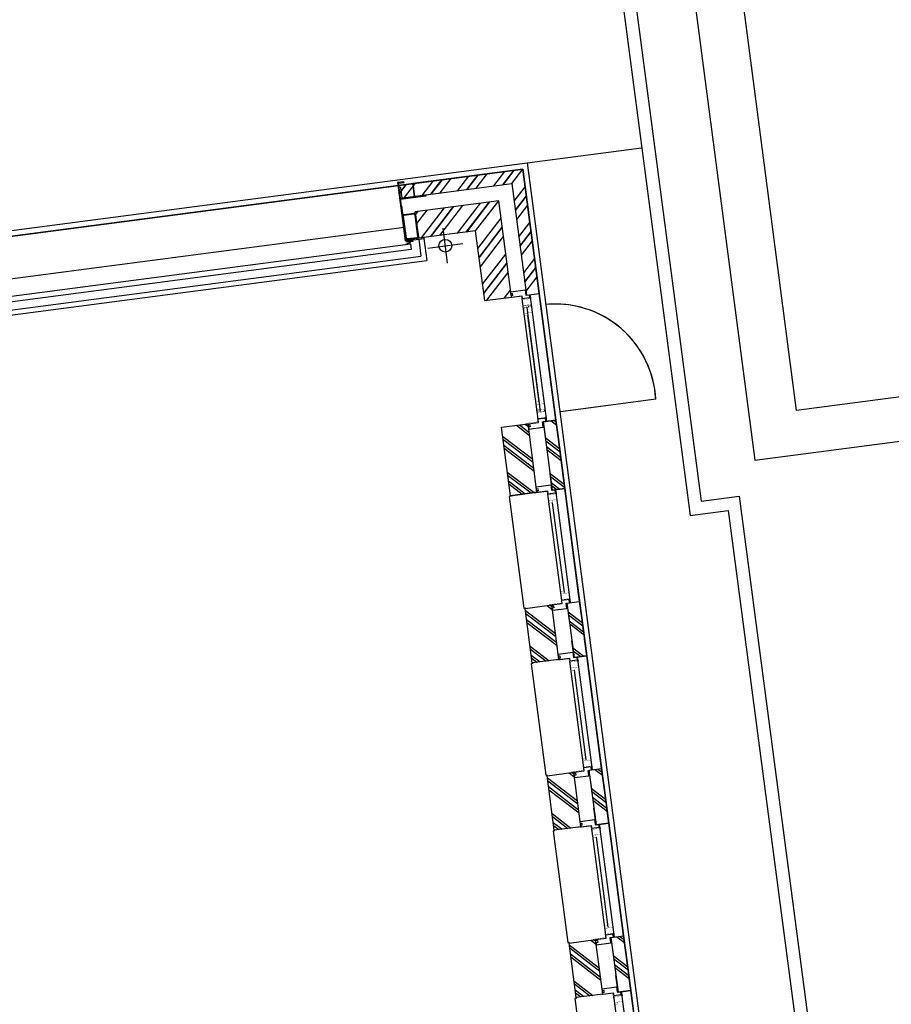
# Model space of a CAD drawing. Header units: metres. Extents: x 118125 to 118320, y 454784 to 455719.
# Tile 22 of 30: x 118279 to 118286, y 455193 to 455201. Entities that reach past the tile are written whole.
import ezdxf

# ---------------------------------------------------------------- set-up
doc = ezdxf.new("R2010")
doc.units = ezdxf.units.M
doc.header["$LTSCALE"] = 0.5
for name, color, linetype in [('_gebouwen', 7, 'Continuous'), ('_ob10', 7, 'Continuous'), ('_verharding', 7, 'Continuous'), ('ZU_N_D_EB00--F-METSELWERK~-_-----', 7, 'Continuous')]:
    doc.layers.add(name, color=color, linetype=linetype)
doc.layers.add('_hekwerk', color=7, linetype='Continuous', lineweight=50)

# ---------------------------------------------------------------- blocks, each defined once
blk = doc.blocks.new('A$C06DD79C7')
at = {"layer": 'ZU_N_D_EB00--F-METSELWERK~-_-----'}
h = blk.add_hatch(dxfattribs=at)
h.set_pattern_fill('10300013,O', color=256, scale=100000, angle=180)
h.set_pattern_definition([(315, (17649.99999999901, -26379.99999999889), (141.4213562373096, 141.4213562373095), []), (315, (17720.70999999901, -26379.99999999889), (141.4213562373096, 141.4213562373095), [])])
h.paths.add_polyline_path([(17159.999999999, -26769.99999999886), (17159.99999999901, -26869.99999999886), (18139.99999999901, -26869.99999999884), (18139.99999999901, -25889.9999999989), (18039.99999999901, -25889.9999999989), (18039.99999999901, -26649.99999999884), (18039.99999999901, -26769.99999999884)])
h = blk.add_hatch(dxfattribs=at)
h.set_pattern_fill('10300013,O', color=256, scale=100000, angle=180)
h.set_pattern_definition([(315, (17539.99999999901, -26269.99999999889), (141.4213562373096, 141.4213562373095), []), (315, (17610.70999999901, -26269.99999999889), (141.4213562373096, 141.4213562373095), [])])
h.paths.add_polyline_path([(17159.99999999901, -26649.99999999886), (17919.99999999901, -26649.99999999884), (17919.99999999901, -25989.9999999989), (17709.99999999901, -25989.9999999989), (17709.99999999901, -26439.99999999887), (17159.99999999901, -26439.99999999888)])
h = blk.add_hatch(dxfattribs=at)
h.set_pattern_fill('10300013,O', color=256, scale=100000, angle=89.99999999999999)
h.set_pattern_definition([(225, (11874.999999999, -26544.9999999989), (141.4213562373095, -141.4213562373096), []), (225, (11874.999999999, -26615.7099999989), (141.4213562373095, -141.4213562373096), [])])
h.paths.add_polyline_path([(11659.999999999, -26439.9999999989), (11659.999999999, -26649.9999999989), (12089.999999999, -26649.9999999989), (12089.999999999, -26439.9999999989)])
h = blk.add_hatch(dxfattribs=at)
h.set_pattern_fill('10300013,O', color=256, scale=100000, angle=89.99999999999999)
h.set_pattern_definition([(225, (13194.999999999, -26544.9999999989), (141.4213562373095, -141.4213562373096), []), (225, (13194.999999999, -26615.7099999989), (141.4213562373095, -141.4213562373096), [])])
h.paths.add_polyline_path([(12979.999999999, -26439.9999999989), (12979.999999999, -26649.9999999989), (13409.99999999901, -26649.9999999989), (13409.99999999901, -26439.9999999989)])
h = blk.add_hatch(dxfattribs=at)
h.set_pattern_fill('10300013,O', color=256, scale=100000, angle=89.99999999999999)
h.set_pattern_definition([(225, (14514.99999999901, -26544.9999999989), (141.4213562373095, -141.4213562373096), []), (225, (14514.99999999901, -26615.7099999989), (141.4213562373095, -141.4213562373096), [])])
h.paths.add_polyline_path([(14299.99999999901, -26439.9999999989), (14299.99999999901, -26649.9999999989), (14729.99999999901, -26649.9999999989), (14729.99999999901, -26439.9999999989)])
h = blk.add_hatch(dxfattribs=at)
h.set_pattern_fill('10300013,O', color=256, scale=100000, angle=90.00000000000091)
h.set_pattern_definition([(225.0000000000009, (15889.99999999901, -26544.9999999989), (141.4213562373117, -141.4213562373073), []), (225.0000000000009, (15889.99999999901, -26615.7099999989), (141.4213562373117, -141.4213562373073), [])])
h.paths.add_polyline_path([(15619.99999999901, -26439.9999999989), (15619.99999999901, -26649.9999999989), (16159.99999999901, -26649.99999999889), (16159.99999999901, -26439.99999999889)])
h = blk.add_hatch(dxfattribs=at)
h.set_pattern_fill('10300013,O', color=256, scale=100000, angle=270)
h.set_pattern_definition([(44.9999999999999, (11874.999999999, -26819.9999999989), (-141.4213562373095, 141.4213562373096), []), (44.9999999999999, (11874.999999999, -26749.2899999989), (-141.4213562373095, 141.4213562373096), [])])
h.paths.add_polyline_path([(11659.999999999, -26769.9999999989), (11659.999999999, -26869.9999999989), (12089.999999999, -26869.9999999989), (12089.999999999, -26769.9999999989)])
h = blk.add_hatch(dxfattribs=at)
h.set_pattern_fill('10300013,O', color=256, scale=100000, angle=270)
h.set_pattern_definition([(44.9999999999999, (13194.999999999, -26819.9999999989), (-141.4213562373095, 141.4213562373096), []), (44.9999999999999, (13194.999999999, -26749.2899999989), (-141.4213562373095, 141.4213562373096), [])])
h.paths.add_polyline_path([(12979.999999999, -26769.9999999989), (12979.999999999, -26869.9999999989), (13409.99999999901, -26869.9999999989), (13409.99999999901, -26769.9999999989)])
h = blk.add_hatch(dxfattribs=at)
h.set_pattern_fill('10300013,O', color=256, scale=100000, angle=89.99999999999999)
h.set_pattern_definition([(225, (14514.99999999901, -26819.9999999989), (141.4213562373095, -141.4213562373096), []), (225, (14514.99999999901, -26890.7099999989), (141.4213562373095, -141.4213562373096), [])])
h.paths.add_polyline_path([(14299.99999999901, -26769.9999999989), (14299.99999999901, -26869.9999999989), (14729.99999999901, -26869.9999999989), (14729.99999999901, -26769.9999999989)])
h = blk.add_hatch(dxfattribs=at)
h.set_pattern_fill('10300013,O', color=256, scale=100000, angle=90.00000000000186)
h.set_pattern_definition([(225.0000000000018, (15889.99999999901, -26819.99999999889), (141.4213562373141, -141.4213562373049), []), (225.0000000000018, (15889.99999999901, -26890.70999999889), (141.4213562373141, -141.4213562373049), [])])
h.paths.add_polyline_path([(15619.99999999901, -26769.9999999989), (15619.99999999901, -26869.9999999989), (16159.99999999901, -26869.99999999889), (16159.999999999, -26769.99999999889)])
for p, q in [((17528.99992117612, -21669.99999999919), (17528.99992117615, -26029.9999999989)), ((17568.99992117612, -21709.99999999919), (17568.99992117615, -25989.9999999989)), ((17809.99992014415, -21800.00000111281), (17809.99992014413, -25889.9999999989)), ((18139.99999999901, -21809.99999999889), (18139.99999999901, -25889.9999999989)), ((17979.99999999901, -25889.9999999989), (17709.99999999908, -25889.9999999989)), ((18039.99999999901, -25889.9999999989), (18139.99999999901, -25889.9999999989)), ((18139.99999999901, -25889.9999999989), (18139.99999999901, -26869.99999999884)), ((17703.99999999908, -26029.9999999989), (17528.99992117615, -26029.9999999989)), ((17703.99999999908, -25989.9999999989), (17568.99992117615, -25989.9999999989)), ((17703.99999999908, -25989.9999999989), (17703.99999999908, -26029.9999999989)), ((17709.99999999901, -26439.99999999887), (17709.99999999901, -25989.9999999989)), ((17709.99999999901, -25989.9999999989), (17919.99999999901, -25989.9999999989)), ((17625.00000058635, -26051.53793978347), (17625.00000058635, -26328.46206021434)), ((17486.53794037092, -26189.9999999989), (17763.46206080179, -26189.9999999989)), ((11659.999999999, -26649.9999999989), (11659.999999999, -26439.9999999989)), ((11659.999999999, -26439.9999999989), (12089.999999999, -26439.9999999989)), ((12089.999999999, -26439.9999999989), (12089.999999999, -26649.9999999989)), ((12979.999999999, -26439.9999999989), (13409.99999999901, -26439.9999999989)), ((12979.999999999, -26649.9999999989), (12979.999999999, -26439.9999999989)), ((12979.999999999, -26439.9999999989), (13409.99999999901, -26439.9999999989)), ((13409.99999999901, -26439.9999999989), (13409.99999999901, -26649.9999999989)), ((14299.99999999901, -26439.9999999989), (14729.99999999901, -26439.9999999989)), ((14299.99999999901, -26649.9999999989), (14299.99999999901, -26439.9999999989)), ((14299.99999999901, -26439.9999999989), (14729.99999999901, -26439.9999999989)), ((14729.99999999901, -26439.9999999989), (14729.99999999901, -26649.9999999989)), ((15619.99999999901, -26649.9999999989), (15619.99999999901, -26439.9999999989)), ((15619.99999999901, -26439.9999999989), (15619.99999999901, -26649.9999999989)), ((15619.99999999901, -26649.9999999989), (15619.99999999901, -26439.9999999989)), ((15619.99999999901, -26439.9999999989), (16159.99999999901, -26439.99999999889)), ((16159.99999999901, -26439.99999999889), (16159.99999999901, -26649.99999999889)), ((17159.99999999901, -26439.99999999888), (17709.99999999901, -26439.99999999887)), ((17159.99999999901, -26439.99999999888), (17159.99999999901, -26649.99999999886)), ((11659.999999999, -26649.9999999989), (12089.999999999, -26649.9999999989)), ((11660.00000007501, -26650.00000037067), (11660.00000007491, -26732.52698366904)), ((11669.99999983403, -26649.9999997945), (11660.00000007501, -26649.99999979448)), ((11669.9999998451, -26662.79973472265), (11669.99999983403, -26649.9999997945)), ((12079.99999984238, -26662.79973472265), (12079.99999985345, -26649.9999997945)), ((12079.99999985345, -26649.9999997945), (12089.99999961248, -26649.99999979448)), ((12089.99999961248, -26650.00000037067), (12089.99999961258, -26732.52698366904)), ((12979.999999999, -26649.9999999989), (13409.99999999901, -26649.9999999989)), ((12980.00000007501, -26650.00000037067), (12980.00000007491, -26732.52698366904)), ((12989.99999983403, -26649.9999997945), (12980.00000007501, -26649.99999979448)), ((12989.9999998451, -26662.79973472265), (12989.99999983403, -26649.9999997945)), ((13400.00000012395, -26662.79973472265), (13400.00000013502, -26649.9999997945)), ((13400.00000013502, -26649.9999997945), (13409.99999989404, -26649.99999979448)), ((13409.99999989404, -26650.00000037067), (13409.99999989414, -26732.52698366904)), ((14299.99999999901, -26649.9999999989), (14729.99999999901, -26649.9999999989)), ((14300.00000035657, -26650.00000037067), (14300.00000035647, -26732.52698366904)), ((14310.00000011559, -26649.9999997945), (14300.00000035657, -26649.99999979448)), ((14310.00000012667, -26662.79973472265), (14310.00000011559, -26649.9999997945)), ((14720.00000012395, -26662.79973472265), (14720.00000013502, -26649.9999997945)), ((14720.00000013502, -26649.9999997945), (14729.99999989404, -26649.99999979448)), ((14729.99999989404, -26650.00000037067), (14729.99999989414, -26732.52698366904)), ((15619.99999999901, -26649.9999999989), (16159.99999999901, -26649.99999999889)), ((15620.00000035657, -26650.00000037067), (15620.00000035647, -26732.52698366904)), ((15630.00000011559, -26649.9999997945), (15620.00000035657, -26649.99999979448)), ((15630.00000012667, -26662.79973472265), (15630.00000011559, -26649.9999997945)), ((16150.00000012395, -26662.79973472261), (16150.00000013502, -26649.99999979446)), ((16150.00000013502, -26649.99999979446), (16159.99999989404, -26649.99999979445)), ((16159.99999989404, -26650.00000037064), (16159.99999989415, -26732.52698366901)), ((17160.00000011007, -26650.00000037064), (17160.00000010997, -26732.52698366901)), ((17169.99999986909, -26649.99999979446), (17160.00000011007, -26649.99999979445)), ((17169.99999988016, -26662.79973472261), (17169.99999986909, -26649.99999979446)), ((10769.99999971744, -26797.52145237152), (11659.99999994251, -26797.52145237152)), ((10794.99999971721, -26732.52698366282), (11634.99999994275, -26732.52698366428)), ((11638.67399136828, -26797.52145191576), (11626.40527361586, -26797.5214519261)), ((11660.00000007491, -26732.5269836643), (11634.99999984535, -26732.52698366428)), ((11659.999999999, -26869.9999999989), (11659.999999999, -26769.9999999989)), ((12089.999999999, -26769.9999999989), (11659.999999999, -26769.9999999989)), ((11659.99999992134, -26769.9999999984), (11791.02179904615, -26769.99999989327)), ((11659.99999992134, -26769.9999999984), (11659.999999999, -26869.9999999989)), ((12089.99999971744, -26770.00000047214), (11958.97820059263, -26770.00000046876)), ((12089.99999961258, -26732.5269836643), (12114.99999984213, -26732.52698366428)), ((12089.999999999, -26769.9999999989), (12089.999999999, -26869.9999999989)), ((12089.99999971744, -26770.00000047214), (12089.99999971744, -26870.00000047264)), ((12089.99999971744, -26797.52145237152), (12979.99999994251, -26797.52145237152)), ((12111.32600831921, -26797.52145191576), (12123.59472607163, -26797.5214519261)), ((12114.99999971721, -26732.52698366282), (12954.99999994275, -26732.52698366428)), ((12882.78969378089, -26757.82646202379), (12173.75454051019, -26757.8264620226)), ((12958.67399136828, -26797.52145191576), (12946.40527361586, -26797.5214519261)), ((12980.00000007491, -26732.5269836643), (12954.99999984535, -26732.52698366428)), ((12979.999999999, -26869.9999999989), (12979.999999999, -26769.9999999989)), ((13409.99999999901, -26769.9999999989), (12979.999999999, -26769.9999999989)), ((12979.99999992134, -26769.9999999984), (13111.02179904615, -26769.99999989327)), ((12979.99999992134, -26769.9999999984), (12979.999999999, -26869.9999999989)), ((13409.99999999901, -26770.00000047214), (13278.9782008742, -26770.00000046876)), ((13409.99999989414, -26732.5269836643), (13435.0000001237, -26732.52698366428)), ((13409.99999999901, -26769.9999999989), (13409.99999999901, -26869.9999999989)), ((13409.99999999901, -26770.00000047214), (13409.99999999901, -26870.00000047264)), ((13409.99999999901, -26797.52145237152), (14300.00000022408, -26797.52145237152)), ((13431.32600860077, -26797.52145191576), (13443.59472635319, -26797.5214519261)), ((13434.99999999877, -26732.52698366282), (14275.00000022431, -26732.52698366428)), ((14202.78969406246, -26757.82646202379), (13493.75454079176, -26757.8264620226)), ((14278.67399164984, -26797.52145191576), (14266.40527389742, -26797.5214519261)), ((14300.00000035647, -26732.5269836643), (14275.00000012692, -26732.52698366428)), ((14299.99999999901, -26869.9999999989), (14299.99999999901, -26769.9999999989)), ((14729.99999999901, -26769.9999999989), (14299.99999999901, -26769.9999999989)), ((14300.00000020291, -26769.9999999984), (14431.02179932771, -26769.99999989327)), ((14300.00000020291, -26769.9999999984), (14300.00000028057, -26869.9999999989)), ((14729.99999999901, -26770.00000047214), (14598.9782008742, -26770.00000046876)), ((14729.99999989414, -26732.5269836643), (14755.0000001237, -26732.52698366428)), ((14729.99999999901, -26769.9999999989), (14729.99999999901, -26869.9999999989)), ((14729.99999999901, -26770.00000047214), (14729.99999999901, -26870.00000047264)), ((14729.99999999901, -26797.52145237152), (15620.00000022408, -26797.52145237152)), ((14751.32600860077, -26797.52145191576), (14763.59472635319, -26797.5214519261)), ((14754.99999999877, -26732.52698366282), (15595.00000022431, -26732.52698366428)), ((15522.78969406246, -26757.82646202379), (14813.75454079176, -26757.8264620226)), ((15598.67399164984, -26797.52145191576), (15586.40527389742, -26797.5214519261)), ((15620.00000035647, -26732.5269836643), (15595.00000012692, -26732.52698366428)), ((15619.99999999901, -26869.9999999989), (15619.99999999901, -26769.9999999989)), ((15619.99999999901, -26769.9999999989), (15619.99999999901, -26869.9999999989)), ((15619.99999999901, -26869.9999999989), (15619.99999999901, -26769.9999999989)), ((16159.99999999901, -26769.99999999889), (15619.99999999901, -26769.9999999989)), ((15620.00000020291, -26769.9999999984), (15751.02179932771, -26769.99999989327)), ((15620.00000020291, -26769.9999999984), (15620.00000028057, -26869.9999999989)), ((16159.99999999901, -26770.0000004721), (16028.9782008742, -26770.00000046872)), ((16159.99999989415, -26732.52698366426), (16185.0000001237, -26732.52698366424)), ((16159.99999999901, -26869.99999999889), (16159.999999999, -26769.99999999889)), ((16159.99999999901, -26770.0000004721), (16159.99999999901, -26870.0000004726)), ((16160.00000007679, -26797.51592063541), (17159.99999996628, -26797.51592053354)), ((16159.99999999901, -26797.52145237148), (17159.99999997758, -26797.52145237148)), ((16181.32600860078, -26797.52145191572), (16193.5947263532, -26797.52145192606)), ((16185.00000007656, -26732.52145192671), (17134.99999996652, -26732.5214518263)), ((16184.99999999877, -26732.52698366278), (17134.99999997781, -26732.52698366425)), ((17062.78969381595, -26757.82646202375), (16243.75454079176, -26757.82646202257)), ((16244.09745437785, -26732.52145192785), (16256.36617213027, -26732.52145192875)), ((16244.09745437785, -26797.51592063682), (16256.36617213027, -26797.51592063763)), ((17000.0182480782, -26757.82093018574), (16306.52598659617, -26757.82093028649)), ((16319.98175196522, -26757.82093028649), (17000.0182480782, -26757.82093018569)), ((17075.90254566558, -26772.51592053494), (17063.63382791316, -26772.51592053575)), ((17138.67399140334, -26797.52145191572), (17126.40527365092, -26797.52145192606)), ((17160.00000010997, -26732.52698366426), (17134.99999988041, -26732.52698366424)), ((17159.99999999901, -26769.99999999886), (17159.99999999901, -26869.99999999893)), ((17159.9999999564, -26769.99999999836), (17181.02179932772, -26769.99999989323)), ((17159.9999999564, -26769.99999999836), (17160.00000003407, -26869.99999999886)), ((12089.999999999, -26869.9999999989), (11659.999999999, -26869.9999999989)), ((11659.999999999, -26869.9999999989), (11791.02179912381, -26869.99999989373)), ((12089.99999971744, -26870.00000047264), (11958.97820059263, -26870.00000046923)), ((13409.99999999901, -26869.9999999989), (12979.999999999, -26869.9999999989)), ((12979.999999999, -26869.9999999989), (13111.02179912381, -26869.99999989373)), ((13409.99999999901, -26870.00000047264), (13278.9782008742, -26870.00000046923)), ((14729.99999999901, -26869.9999999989), (14299.99999999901, -26869.9999999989)), ((14300.00000028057, -26869.9999999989), (14431.02179940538, -26869.99999989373)), ((14729.99999999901, -26870.00000047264), (14598.9782008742, -26870.00000046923)), ((16159.99999999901, -26869.99999999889), (15619.99999999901, -26869.9999999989)), ((15620.00000028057, -26869.9999999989), (15751.02179940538, -26869.99999989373)), ((16159.99999999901, -26870.0000004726), (16028.9782008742, -26870.00000046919)), ((18139.99999999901, -26869.99999999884), (17159.99999999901, -26869.99999999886)), ((17160.00000003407, -26869.99999999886), (17181.02179940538, -26869.9999998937)), ((16219.99999999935, -27665.4538770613), (16219.99999999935, -26915.40861588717))]:
    blk.add_line(p, q, dxfattribs=at)
for points in [[(17629.99992014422, -25921.48927002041), (17629.99992014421, -21769.70462589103), (17674.99992014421, -21769.70462589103), (17674.99992014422, -25921.48927002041)], [(17693.99999999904, -25944.49999999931), (17703.99999999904, -25944.49999999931), (17703.99999999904, -25894.49999999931), (17693.99999999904, -25894.49999999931)], [(17695.99999999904, -25942.49999999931), (17701.99999999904, -25942.49999999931), (17701.99999999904, -25896.49999999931), (17695.99999999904, -25896.49999999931)]]:
    blk.add_lwpolyline(points, close=True, dxfattribs=at)
at = {"layer": 'ZU_N_D_EB00--F-METSELWERK~-_-----', "flags": 128}
blk.add_lwpolyline([(18157.99999999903, -25889.99999999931), (18157.99999999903, -25933.99999999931), (18163.99999999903, -25933.99999999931), (18163.99999999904, -25883.99999999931), (17703.99999999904, -25883.99999999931), (17703.99999999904, -26033.99999999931), (17709.99999999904, -26033.99999999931), (17709.99999999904, -25889.99999999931)], close=True, dxfattribs=at)
at = {"layer": 'ZU_N_D_EB00--F-METSELWERK~-_-----'}
for points in [[(18039.99999999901, -25889.9999999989), (18039.99999999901, -26649.99999999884), (18039.99999999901, -26769.99999999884), (17159.99999999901, -26769.99999999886)], [(17159.99999999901, -26649.99999999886), (17919.99999999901, -26649.99999999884), (17919.99999999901, -25989.9999999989)], [(11655.00000051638, -26444.99999954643), (11655.00000068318, -26429.9999999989), (10775.00000074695, -26429.9999999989), (10775.00000074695, -26444.9999999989)], [(12975.00000051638, -26444.99999954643), (12975.00000068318, -26429.9999999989), (12095.00000074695, -26429.9999999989), (12095.00000074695, -26444.9999999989)], [(14295.00000079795, -26444.99999954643), (14295.00000096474, -26429.9999999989), (13415.00000102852, -26429.9999999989), (13415.00000102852, -26444.9999999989)], [(15615.00000079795, -26444.99999954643), (15615.00000096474, -26429.9999999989), (14735.00000102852, -26429.9999999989), (14735.00000102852, -26444.9999999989)], [(11669.9999998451, -26662.79973472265), (11684.9999998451, -26662.79973472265), (11684.99999984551, -26650.00000036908), (11701.9999998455, -26650.0000003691), (11701.99999984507, -26764.00000036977), (11659.99999984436, -26764.00000036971), (11659.99999984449, -26790.00000036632), (11634.99999984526, -26790.00000036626), (11634.99999984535, -26732.52698366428)], [(12079.99999984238, -26662.79973472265), (12064.99999984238, -26662.79973472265), (12064.99999984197, -26650.00000036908), (12047.99999984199, -26650.0000003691), (12047.99999984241, -26764.00000036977), (12089.99999984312, -26764.00000036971), (12089.99999984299, -26790.00000036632), (12114.99999984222, -26790.00000036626), (12114.99999984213, -26732.52698366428)], [(12989.9999998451, -26662.79973472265), (13004.9999998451, -26662.79973472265), (13004.99999984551, -26650.00000036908), (13021.9999998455, -26650.0000003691), (13021.99999984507, -26764.00000036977), (12979.99999984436, -26764.00000036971), (12979.99999984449, -26790.00000036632), (12954.99999984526, -26790.00000036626), (12954.99999984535, -26732.52698366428)], [(13400.00000012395, -26662.79973472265), (13385.00000012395, -26662.79973472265), (13385.00000012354, -26650.00000036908), (13368.00000012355, -26650.0000003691), (13368.00000012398, -26764.00000036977), (13410.00000012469, -26764.00000036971), (13410.00000012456, -26790.00000036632), (13435.00000012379, -26790.00000036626), (13435.0000001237, -26732.52698366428)], [(14310.00000012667, -26662.79973472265), (14325.00000012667, -26662.79973472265), (14325.00000012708, -26650.00000036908), (14342.00000012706, -26650.0000003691), (14342.00000012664, -26764.00000036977), (14300.00000012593, -26764.00000036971), (14300.00000012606, -26790.00000036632), (14275.00000012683, -26790.00000036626), (14275.00000012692, -26732.52698366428)], [(14720.00000012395, -26662.79973472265), (14705.00000012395, -26662.79973472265), (14705.00000012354, -26650.00000036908), (14688.00000012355, -26650.0000003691), (14688.00000012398, -26764.00000036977), (14730.00000012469, -26764.00000036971), (14730.00000012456, -26790.00000036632), (14755.00000012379, -26790.00000036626), (14755.0000001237, -26732.52698366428)], [(15630.00000012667, -26662.79973472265), (15645.00000012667, -26662.79973472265), (15645.00000012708, -26650.00000036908), (15662.00000012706, -26650.0000003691), (15662.00000012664, -26764.00000036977), (15620.00000012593, -26764.00000036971), (15620.00000012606, -26790.00000036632), (15595.00000012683, -26790.00000036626), (15595.00000012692, -26732.52698366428)], [(16150.00000012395, -26662.79973472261), (16135.00000012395, -26662.79973472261), (16135.00000012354, -26650.00000036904), (16118.00000012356, -26650.00000036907), (16118.00000012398, -26764.00000036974), (16160.00000012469, -26764.00000036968), (16160.00000012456, -26790.00000036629), (16185.00000012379, -26790.00000036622), (16185.0000001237, -26732.52698366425)], [(17169.99999988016, -26662.79973472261), (17184.99999988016, -26662.79973472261), (17184.99999988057, -26650.00000036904), (17201.99999988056, -26650.00000036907), (17201.99999988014, -26764.00000036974), (17159.99999987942, -26764.00000036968), (17159.99999987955, -26790.00000036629), (17134.99999988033, -26790.00000036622), (17134.99999988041, -26732.52698366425)]]:
    blk.add_lwpolyline(points, dxfattribs=at)
at = {"layer": 'ZU_N_D_EB00--F-METSELWERK~-_-----', "flags": 128}
for points in [[(17809.99999999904, -25989.99999999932), (17722.59999999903, -25989.99999999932, -0.4142135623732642), (17709.99999999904, -25977.39999999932), (17709.99999999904, -25902.59999999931, -0.4142135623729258), (17722.59999999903, -25889.99999999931), (17897.39999999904, -25889.99999999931, -0.4142135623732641), (17909.99999999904, -25902.59999999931), (17909.99999999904, -25977.39999999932, -0.4142135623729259), (17897.39999999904, -25989.99999999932)], [(17809.99999999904, -25983.69999999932), (17722.59999999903, -25983.69999999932, -0.4142135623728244), (17716.29999999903, -25977.39999999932), (17716.29999999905, -25902.59999999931, -0.414213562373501), (17722.59999999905, -25896.2999999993), (17897.39999999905, -25896.29999999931, -0.4142135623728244), (17903.69999999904, -25902.5999999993), (17903.69999999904, -25977.39999999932, -0.414213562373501), (17897.39999999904, -25983.69999999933)], [(18129.99999999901, -25889.99999999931), (18129.99999999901, -25892.49999999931, -0.414213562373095), (18122.49999999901, -25899.99999999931), (18054.99999999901, -25899.99999999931, 0.4142135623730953), (18039.99999999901, -25914.99999999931), (18039.99999999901, -26082.49999999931, -0.414213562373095), (18032.49999999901, -26089.99999999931), (18029.99999999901, -26089.99999999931), (18029.99999999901, -25889.99999999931)]]:
    blk.add_lwpolyline(points, format="xyb", close=True, dxfattribs=at)
at = {"layer": 'ZU_N_D_EB00--F-METSELWERK~-_-----', "const_width": 2}
for points in [[(11654.34430374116, -26629.9999998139), (11654.34430381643, -26727.06750700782), (11609.34430381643, -26727.06750703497)], [(12095.65569594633, -26629.9999998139), (12095.65569587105, -26727.06750700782), (12140.65569587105, -26727.06750703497)], [(12974.34430374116, -26629.9999998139), (12974.34430381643, -26727.06750700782), (12929.34430381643, -26727.06750703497)], [(13415.65569622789, -26629.9999998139), (13415.65569615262, -26727.06750700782), (13460.65569615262, -26727.06750703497)], [(14294.34430402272, -26629.9999998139), (14294.344304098, -26727.06750700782), (14249.344304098, -26727.06750703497)], [(14735.65569622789, -26629.9999998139), (14735.65569615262, -26727.06750700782), (14780.65569615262, -26727.06750703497)], [(15614.34430402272, -26629.9999998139), (15614.344304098, -26727.06750700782), (15569.344304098, -26727.06750703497)], [(16165.6556962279, -26629.99999981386), (16165.65569615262, -26727.06750700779), (16210.65569615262, -26727.06750703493)], [(17154.34430377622, -26629.99999981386), (17154.3443038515, -26727.06750700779), (17109.3443038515, -26727.06750703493)], [(11636.38341618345, -26797.52145192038), (11562.7896937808, -26797.5214519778), (11582.7896937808, -26797.5214519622), (11582.78969373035, -26732.5214519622)], [(11582.78969373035, -26732.5214519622), (11562.78969373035, -26732.5214519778), (11562.78969375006, -26757.8264616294), (11582.78969375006, -26757.82646161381)], [(11582.78969373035, -26732.52145196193), (11615.82271369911, -26732.52145193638), (11615.82271369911, -26732.52145193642)], [(11614.81908909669, -26732.5214519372), (11628.21942554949, -26732.52145192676), (11628.21942559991, -26797.52145192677), (11640.99087132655, -26797.52145191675)], [(12135.1809105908, -26732.5214519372), (12121.78057413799, -26732.52145192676), (12121.78057408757, -26797.52145192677), (12109.00912836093, -26797.52145191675)], [(12113.61658350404, -26797.52145192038), (12187.21030590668, -26797.5214519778), (12167.21030590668, -26797.5214519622), (12167.21030595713, -26732.5214519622)], [(12167.21030595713, -26732.52145196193), (12134.17728598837, -26732.52145193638), (12134.17728598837, -26732.52145193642)], [(12167.21030595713, -26732.5214519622), (12187.21030595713, -26732.5214519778), (12187.21030593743, -26757.8264616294), (12167.21030593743, -26757.82646161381)], [(12956.38341618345, -26797.52145192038), (12882.7896937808, -26797.5214519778), (12902.7896937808, -26797.5214519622), (12902.78969373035, -26732.5214519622)], [(12902.78969373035, -26732.5214519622), (12882.78969373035, -26732.5214519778), (12882.78969375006, -26757.8264616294), (12902.78969375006, -26757.82646161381)], [(12902.78969373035, -26732.52145196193), (12935.82271369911, -26732.52145193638), (12935.82271369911, -26732.52145193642)], [(12934.81908909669, -26732.5214519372), (12948.21942554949, -26732.52145192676), (12948.21942559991, -26797.52145192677), (12960.99087132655, -26797.52145191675)], [(13455.18091087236, -26732.5214519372), (13441.78057441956, -26732.52145192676), (13441.78057436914, -26797.52145192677), (13429.0091286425, -26797.52145191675)], [(13433.6165837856, -26797.52145192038), (13507.21030618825, -26797.5214519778), (13487.21030618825, -26797.5214519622), (13487.2103062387, -26732.5214519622)], [(13487.2103062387, -26732.52145196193), (13454.17728626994, -26732.52145193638), (13454.17728626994, -26732.52145193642)], [(13487.2103062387, -26732.5214519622), (13507.2103062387, -26732.5214519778), (13507.21030621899, -26757.8264616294), (13487.21030621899, -26757.82646161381)], [(14276.38341646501, -26797.52145192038), (14202.78969406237, -26797.5214519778), (14222.78969406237, -26797.5214519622), (14222.78969401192, -26732.5214519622)], [(14222.78969401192, -26732.5214519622), (14202.78969401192, -26732.5214519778), (14202.78969403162, -26757.8264616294), (14222.78969403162, -26757.82646161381)], [(14222.78969401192, -26732.52145196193), (14255.82271398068, -26732.52145193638), (14255.82271398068, -26732.52145193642)], [(14254.81908937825, -26732.5214519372), (14268.21942583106, -26732.52145192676), (14268.21942588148, -26797.52145192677), (14280.99087160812, -26797.52145191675)], [(14775.18091087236, -26732.5214519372), (14761.78057441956, -26732.52145192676), (14761.78057436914, -26797.52145192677), (14749.0091286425, -26797.52145191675)], [(14753.6165837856, -26797.52145192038), (14827.21030618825, -26797.5214519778), (14807.21030618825, -26797.5214519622), (14807.2103062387, -26732.5214519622)], [(14807.2103062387, -26732.52145196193), (14774.17728626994, -26732.52145193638), (14774.17728626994, -26732.52145193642)], [(14807.2103062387, -26732.5214519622), (14827.2103062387, -26732.5214519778), (14827.21030621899, -26757.8264616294), (14807.21030621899, -26757.82646161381)], [(15596.38341646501, -26797.52145192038), (15522.78969406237, -26797.5214519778), (15542.78969406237, -26797.5214519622), (15542.78969401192, -26732.5214519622)], [(15542.78969401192, -26732.5214519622), (15522.78969401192, -26732.5214519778), (15522.78969403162, -26757.8264616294), (15542.78969403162, -26757.82646161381)], [(15542.78969401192, -26732.52145196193), (15575.82271398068, -26732.52145193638), (15575.82271398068, -26732.52145193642)], [(15574.81908937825, -26732.5214519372), (15588.21942583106, -26732.52145192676), (15588.21942588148, -26797.52145192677), (15600.99087160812, -26797.52145191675)], [(16174.78057441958, -26797.51592063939), (16242.7693559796, -26797.51592063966), (16241.78057441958, -26797.5159206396), (16241.78057441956, -26732.5159206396), (16191.78057441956, -26732.51592063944), (16191.78057441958, -26797.51592063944), (16174.78057441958, -26797.51592063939)], [(16205.18091087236, -26732.52145193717), (16191.78057441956, -26732.52145192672), (16191.78057436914, -26797.52145192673), (16179.0091286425, -26797.52145191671)], [(16183.61658378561, -26797.52145192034), (16257.21030618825, -26797.52145197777), (16237.21030618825, -26797.52145196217), (16237.2103062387, -26732.52145196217)], [(16237.2103062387, -26732.5214519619), (16204.17728626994, -26732.52145193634), (16204.17728626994, -26732.52145193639)], [(16237.2103062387, -26732.52145196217), (16257.2103062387, -26732.52145197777), (16257.210306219, -26757.82646162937), (16237.210306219, -26757.82646161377)], [(16241.78057441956, -26732.5159206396), (16261.78057441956, -26732.51592063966)], [(16246.38802956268, -26797.51592063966), (16319.98175196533, -26797.51592063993), (16299.98175196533, -26797.51592063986), (16299.9817519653, -26732.51592063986)], [(16299.9817519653, -26732.51592063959), (16266.94873199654, -26732.51592063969), (16266.94873199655, -26739.92002707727)], [(16299.9817519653, -26732.51592063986), (16319.9817519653, -26732.51592063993), (16319.98175196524, -26757.82093029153), (16299.98175196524, -26757.82093029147)], [(17073.61197048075, -26797.51592053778), (17000.01824807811, -26797.51592053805), (17020.01824807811, -26797.51592053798), (17020.01824807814, -26732.51592053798)], [(17020.01824807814, -26732.51592053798), (17000.01824807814, -26732.51592053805), (17000.0182480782, -26757.82093018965), (17020.0182480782, -26757.82093018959)], [(17020.01824807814, -26732.51592053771), (17053.0512680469, -26732.51592053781), (17053.05126804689, -26739.92002697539)], [(17078.21942562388, -26732.51592053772), (17058.21942562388, -26732.51592053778)], [(17136.38341621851, -26797.52145192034), (17062.78969381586, -26797.52145197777), (17082.78969381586, -26797.52145196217), (17082.78969376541, -26732.52145196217)], [(17082.78969376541, -26732.52145196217), (17062.78969376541, -26732.52145197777), (17062.78969378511, -26757.82646162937), (17082.78969378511, -26757.82646161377)], [(17145.21942562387, -26797.51592053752), (17077.23064406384, -26797.51592053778), (17078.21942562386, -26797.51592053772), (17078.21942562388, -26732.51592053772), (17128.21942562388, -26732.51592053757), (17128.21942562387, -26797.51592053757), (17145.21942562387, -26797.51592053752)], [(17082.78969376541, -26732.5214519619), (17115.82271373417, -26732.52145193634), (17115.82271373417, -26732.52145193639)], [(17114.81908913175, -26732.52145193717), (17128.21942558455, -26732.52145192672), (17128.21942563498, -26797.52145192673), (17140.99087136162, -26797.52145191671)], [(16241.78057441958, -26788.93220687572), (16250.73921385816, -26788.93220687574), (16249.13864860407, -26788.93220687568)], [(16267.95235659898, -26739.92002707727), (16254.55202014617, -26739.92002707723), (16254.55202014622, -26797.51592063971), (16245.9838613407, -26797.51592063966)], [(17052.04764344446, -26739.92002697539), (17065.44797989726, -26739.92002697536), (17065.44797989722, -26797.51592053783), (17074.01613870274, -26797.51592053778)], [(17078.21942562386, -26788.93220677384), (17069.26078618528, -26788.93220677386), (17070.86135143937, -26788.9322067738)]]:
    blk.add_lwpolyline(points, dxfattribs=at)
at = {"layer": 'ZU_N_D_EB00--F-METSELWERK~-_-----'}
blk.add_circle((17625.00000058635, -26189.9999999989), 50, dxfattribs=at)
for centre, radius, start, end in [((17723.52738891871, -25886.34096743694), 44.58317010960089, 177.1335700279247, 228.5245559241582), ((17723.52738891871, -25894.34096743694), 44.58317010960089, 177.1335700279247, 228.5245559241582), ((16281.99307441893, -26882.22387507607), 785.6795639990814, 265.4744431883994, 356.2538015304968)]:
    blk.add_arc(centre, radius, start, end, dxfattribs=at)

msp = doc.modelspace()

# ---------------------------------------------------------------- hatches: boundary and pattern name
at = {"layer": '_gebouwen'}
h = msp.add_hatch(dxfattribs=at)
h.set_pattern_fill('10300013,O', color=256, scale=99.75393699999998, angle=277.4698759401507)
h.set_pattern_definition([(52.46987594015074, (118282.7730033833, 455199.1354025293), (-0.1582163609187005, 0.1215358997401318), []), (52.46987594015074, (118282.7638333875, 455199.2053399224), (-0.1582163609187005, 0.1215358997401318), [])])
h.paths.add_polyline_path([(118283.222287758, 455198.7013336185), (118283.3211951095, 455198.7143021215), (118283.1941038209, 455199.6835942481), (118282.2248116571, 455199.5565029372), (118282.2377801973, 455199.4575955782), (118282.9894761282, 455199.5561561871), (118283.10816495, 455199.5717183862)])
h = msp.add_hatch(dxfattribs=at)
h.set_pattern_fill('10300013,O', color=256, scale=99.75393699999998, angle=277.4698759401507)
h.set_pattern_definition([(52.46987594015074, (118282.6784706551, 455199.0123390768), (-0.1582163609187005, 0.1215358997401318), []), (52.46987594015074, (118282.6693006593, 455199.0822764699), (-0.1582163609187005, 0.1215358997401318), [])])
h.paths.add_polyline_path([(118283.1035989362, 455198.685771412), (118283.0050383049, 455199.4374673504), (118282.3522497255, 455199.3518752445), (118282.3794836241, 455199.144169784), (118282.8245667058, 455199.2025280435), (118282.8958934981, 455198.6585375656)])
h = msp.add_hatch(dxfattribs=at)
h.set_pattern_fill('10300013,O', color=256, scale=99.75393699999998, angle=187.4698759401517)
h.set_pattern_definition([(322.4698759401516, (118283.164446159, 455197.4160310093), (0.1215358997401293, 0.1582163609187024), []), (322.4698759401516, (118283.234383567, 455197.4252010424), (0.1215358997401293, 0.1582163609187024), [])])
h.paths.add_polyline_path([(118283.0956083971, 455197.135364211), (118283.3033138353, 455197.1625980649), (118283.2332839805, 455197.6966978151), (118283.0255784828, 455197.6694639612)])
h = msp.add_hatch(dxfattribs=at)
h.set_pattern_fill('10300013,O', color=256, scale=99.75393699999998, angle=187.4698759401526)
h.set_pattern_definition([(322.4698759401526, (118283.4364414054, 455197.4516943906), (0.1215358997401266, 0.1582163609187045), []), (322.4698759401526, (118283.5063788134, 455197.4608644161), (0.1215358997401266, 0.1582163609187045), [])])
h.paths.add_polyline_path([(118283.4220027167, 455197.1781602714), (118283.5209100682, 455197.1911287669), (118283.4508801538, 455197.7252285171), (118283.3519728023, 455197.7122600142)])
h = msp.add_hatch(dxfattribs=at)
h.set_pattern_fill('10300013,O', color=256, scale=99.75393699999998, angle=187.4698759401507)
h.set_pattern_definition([(322.4698759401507, (118283.6147582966, 455196.0917181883), (0.1215358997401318, 0.1582163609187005), []), (322.4698759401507, (118283.6846957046, 455196.1008882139), (0.1215358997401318, 0.1582163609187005), [])])
h.paths.add_polyline_path([(118283.5931868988, 455195.8725831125), (118283.6920942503, 455195.8855516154), (118283.6363296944, 455196.3108532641), (118283.5374223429, 455196.2978847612)])
h = msp.add_hatch(dxfattribs=at)
h.set_pattern_fill('10300013,O', color=256, scale=99.75393699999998, angle=187.4698759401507)
h.set_pattern_definition([(322.4698759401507, (118283.3427630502, 455196.0560548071), (0.1215358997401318, 0.1582163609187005), []), (322.4698759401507, (118283.4127004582, 455196.0652248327), (0.1215358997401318, 0.1582163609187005), [])])
h.paths.add_polyline_path([(118283.2667926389, 455195.8297870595), (118283.474498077, 455195.8570209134), (118283.4187335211, 455196.2823225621), (118283.211028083, 455196.2550887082)])
h = msp.add_hatch(dxfattribs=at)
h.set_pattern_fill('10300013,O', color=256, scale=99.75393699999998, angle=367.4698759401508)
h.set_pattern_definition([(142.4698759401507, (118283.7859425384, 455194.7861410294), (-0.1215358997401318, -0.1582163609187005), []), (142.4698759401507, (118283.7160051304, 455194.7769710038), (-0.1215358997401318, -0.1582163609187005), [])])
h.paths.add_polyline_path([(118283.7643711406, 455194.5670059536), (118283.8632784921, 455194.5799744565), (118283.8075139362, 455195.0052761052), (118283.7086065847, 455194.9923076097)])
h = msp.add_hatch(dxfattribs=at)
h.set_pattern_fill('10300013,O', color=256, scale=99.75393699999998, angle=187.4698759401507)
h.set_pattern_definition([(322.4698759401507, (118283.513947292, 455194.7504776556), (0.1215358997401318, 0.1582163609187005), []), (322.4698759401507, (118283.5838847, 455194.7596476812), (0.1215358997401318, 0.1582163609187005), [])])
h.paths.add_polyline_path([(118283.4379768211, 455194.5242099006), (118283.6456823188, 455194.5514437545), (118283.5899177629, 455194.9767454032), (118283.3822122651, 455194.9495115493)])
h = msp.add_hatch(dxfattribs=at)
h.set_pattern_fill('10300013,O', color=256, scale=99.75393699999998, angle=367.4698759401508)
h.set_pattern_definition([(142.4698759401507, (118283.9571267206, 455193.4805638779), (-0.1215358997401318, -0.1582163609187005), []), (142.4698759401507, (118283.8871893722, 455193.4713938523), (-0.1215358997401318, -0.1582163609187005), [])])
h.paths.add_polyline_path([(118283.9355553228, 455193.2614288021), (118284.0344627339, 455193.274397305), (118283.9786981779, 455193.6996989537), (118283.8797907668, 455193.6867304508)])
h = msp.add_hatch(dxfattribs=at)
h.set_pattern_fill('10300013,O', color=256, scale=99.75393699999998, angle=187.4698759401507)
h.set_pattern_definition([(322.4698759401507, (118283.6851315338, 455193.4449004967), (0.1215358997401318, 0.1582163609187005), []), (322.4698759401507, (118283.7550688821, 455193.4540705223), (0.1215358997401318, 0.1582163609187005), [])])
h.paths.add_polyline_path([(118283.6091610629, 455193.2186327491), (118283.816866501, 455193.245866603), (118283.7611019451, 455193.6711682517), (118283.5533965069, 455193.6439343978)])

# ---------------------------------------------------------------- linework, layer by layer
for p, q in [((118282.2248116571, 455199.5565029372), (118283.1941038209, 455199.6835942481)), ((118283.1941038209, 455199.6835942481), (118282.3336098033, 455199.5707682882)), ((118282.3336098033, 455199.5707682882), (118283.1941038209, 455199.6835942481)), ((118282.3336098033, 455199.5707682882), (118283.1941038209, 455199.6835942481)), ((118283.1941038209, 455199.6835942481), (118283.3211951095, 455198.7143021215)), ((118283.1941038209, 455199.6835942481), (118285.3611404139, 455183.1561743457)), ((118283.1941038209, 455199.6835942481), (118283.3211951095, 455198.7143021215)), ((118278.1893913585, 455199.0273880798), (118282.2248116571, 455199.5565029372)), ((118282.2377801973, 455199.4575955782), (118282.2248116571, 455199.5565029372)), ((118282.3336098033, 455199.5707682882), (118282.3465782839, 455199.4718609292)), ((118282.3465782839, 455199.4718609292), (118282.3336098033, 455199.5707682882)), ((118282.3465782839, 455199.4718609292), (118282.3336098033, 455199.5707682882)), ((118282.2455612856, 455199.3982511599), (118282.280576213, 455199.1312012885)), ((118282.3794836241, 455199.144169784), (118282.3522497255, 455199.3518752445)), ((118278.2222966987, 455198.6996968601), (118282.2676077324, 455199.2301085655)), ((118282.6062779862, 455198.949086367), (118282.5703651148, 455199.2229847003)), ((118282.8245667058, 455199.2025280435), (118282.3794836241, 455199.144169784)), ((118282.3802617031, 455199.1382353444), (118282.4198246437, 455199.1434227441)), ((118282.4198246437, 455199.1434227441), (118282.4425195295, 455198.9703347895)), ((118282.8958934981, 455198.6585375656), (118282.8245667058, 455199.2025280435)), ((118282.3802617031, 455199.1382353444), (118282.3977691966, 455199.0047103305)), ((118282.4513723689, 455199.0680790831), (118282.7252707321, 455199.1039919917)), ((118278.1645341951, 455198.4496584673), (118282.3977691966, 455199.0047103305)), ((118278.1301586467, 455198.404908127), (118282.4425195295, 455198.9703347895)), ((118282.8958934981, 455198.6585375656), (118283.1035989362, 455198.685771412)), ((118283.1149619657, 455198.6973220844), (118283.1023020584, 455198.6956621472)), ((118283.1023020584, 455198.6956621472), (118283.1035989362, 455198.685771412)), ((118283.1035989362, 455198.685771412), (118283.185224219, 455198.6964739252)), ((118283.185224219, 455198.6964739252), (118283.1884662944, 455198.6717470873)), ((118283.222287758, 455198.7013336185), (118283.2195615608, 455198.7221257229)), ((118283.222287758, 455198.7013336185), (118283.3211951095, 455198.7143021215)), ((118283.222287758, 455198.7013336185), (118283.3211951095, 455198.7143021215)), ((118283.3791880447, 455197.7158284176), (118283.24950306, 455198.704902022)), ((118283.3791935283, 455197.7158291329), (118283.249508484, 455198.7049027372)), ((118283.2522741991, 455198.6838097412), (118283.2538652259, 455198.6716750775)), ((118283.3211951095, 455198.7143021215), (118283.3184689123, 455198.7350942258)), ((118283.3211951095, 455198.7143021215), (118283.4508801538, 455197.7252285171)), ((118283.3116616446, 455197.7321264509), (118283.1884608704, 455198.6717463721)), ((118283.3116670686, 455197.7321271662), (118283.1884662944, 455198.6717470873)), ((118283.2228539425, 455198.6036067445), (118283.329070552, 455197.7935206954)), ((118283.2356823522, 455198.618481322), (118283.2372734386, 455198.6063466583)), ((118283.3191795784, 455197.8689142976), (118283.2309890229, 455198.5415204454)), ((118283.2309890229, 455198.5415204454), (118283.320924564, 455197.8556055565)), ((118284.2298614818, 455197.8877313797), (118283.4889390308, 455197.7905833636)), ((118283.3039975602, 455197.790578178), (118283.3024064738, 455197.8027128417)), ((118283.3682818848, 455197.79900699), (118283.3666907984, 455197.8111416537)), ((118283.0255784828, 455197.6694639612), (118283.2332839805, 455197.6966978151)), ((118283.2332839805, 455197.6966978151), (118283.3149092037, 455197.7074003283)), ((118283.3033138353, 455197.1625980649), (118283.2332839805, 455197.6966978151)), ((118283.2345807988, 455197.68680708), (118283.2332839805, 455197.6966978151)), ((118283.2472407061, 455197.6884670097), (118283.2345807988, 455197.68680708)), ((118283.3149092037, 455197.7074003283), (118283.3116670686, 455197.7321271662)), ((118283.4508801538, 455197.7252285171), (118283.3519728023, 455197.7122600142)), ((118283.3519728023, 455197.7122600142), (118283.4508801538, 455197.7252285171)), ((118283.3519728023, 455197.7122600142), (118283.4220027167, 455197.1781602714)), ((118283.3519728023, 455197.7122600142), (118283.368964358, 455197.5826698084)), ((118283.3764278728, 455197.7369221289), (118283.3748367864, 455197.7490567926)), ((118283.4508801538, 455197.7252285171), (118283.5209100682, 455197.1911287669)), ((118283.4508801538, 455197.7252285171), (118283.4678717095, 455197.5956383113)), ((118283.4508801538, 455197.7252285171), (118283.4508801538, 455197.7252285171)), ((118283.4508801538, 455197.7252285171), (118283.4678717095, 455197.5956383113)), ((118283.0956083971, 455197.135364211), (118283.0255784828, 455197.6694639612)), ((118283.4678717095, 455197.5956383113), (118283.5209100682, 455197.1911287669)), ((118283.4220027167, 455197.1781602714), (118283.4050111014, 455197.3077504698)), ((118283.5209100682, 455197.1911287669), (118283.5039185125, 455197.3207189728)), ((118283.3033138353, 455197.1625980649), (118283.0956083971, 455197.135364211)), ((118283.0956083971, 455197.135364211), (118283.3033138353, 455197.1625980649)), ((118283.3033138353, 455197.1625980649), (118283.0956083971, 455197.135364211)), ((118283.3146768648, 455197.1741487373), (118283.302017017, 455197.1724888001)), ((118283.302017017, 455197.1724888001), (118283.3033138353, 455197.1625980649)), ((118283.3033138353, 455197.1625980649), (118283.384939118, 455197.1733005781)), ((118283.384939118, 455197.1733005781), (118283.3881812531, 455197.1485737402)), ((118283.4971166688, 455196.3177519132), (118283.3881812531, 455197.1485737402)), ((118283.5209100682, 455197.1911287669), (118283.4220027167, 455197.1781602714)), ((118283.4220027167, 455197.1781602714), (118283.5209100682, 455197.1911287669)), ((118283.5209100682, 455197.1911287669), (118283.4220027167, 455197.1781602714)), ((118283.4220027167, 455197.1781602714), (118283.5209100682, 455197.1911287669)), ((118283.5646430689, 455196.3014538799), (118283.4492234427, 455197.1817293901)), ((118283.4519890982, 455197.1606363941), (118283.4535801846, 455197.1485017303)), ((118283.5209100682, 455197.1911287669), (118283.6363296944, 455196.3108532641)), ((118283.4225689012, 455197.0804333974), (118283.5145200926, 455196.3791454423)), ((118283.5003588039, 455196.2930250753), (118283.4971166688, 455196.3177519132)), ((118283.5374223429, 455196.2978847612), (118283.6363296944, 455196.3108532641)), ((118283.5374223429, 455196.2978847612), (118283.6363296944, 455196.3108532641)), ((118283.5374223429, 455196.2978847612), (118283.5931868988, 455195.8725831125)), ((118283.5374223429, 455196.2978847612), (118283.5544138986, 455196.1682945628)), ((118283.5618774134, 455196.3225468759), (118283.5602863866, 455196.3346815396)), ((118283.6363296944, 455196.3108532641), (118283.6920942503, 455195.8855516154)), ((118283.6363296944, 455196.3108532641), (118283.6533212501, 455196.1812630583)), ((118283.6363296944, 455196.3108532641), (118283.6363296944, 455196.3108532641)), ((118283.6363296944, 455196.3108532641), (118283.6533212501, 455196.1812630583)), ((118283.211028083, 455196.2550887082), (118283.4187335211, 455196.2823225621)), ((118283.2667926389, 455195.8297870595), (118283.211028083, 455196.2550887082)), ((118283.2667926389, 455195.8297870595), (118283.211028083, 455196.2550887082)), ((118283.4187335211, 455196.2823225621), (118283.5003588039, 455196.2930250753)), ((118283.474498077, 455195.8570209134), (118283.4187335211, 455196.2823225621)), ((118283.420030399, 455196.272431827), (118283.4187335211, 455196.2823225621)), ((118283.4326902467, 455196.2740917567), (118283.420030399, 455196.272431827)), ((118283.6533212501, 455196.1812630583), (118283.6920942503, 455195.8855516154)), ((118283.5931868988, 455195.8725831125), (118283.5761953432, 455196.0021733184)), ((118283.6920942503, 455195.8855516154), (118283.6751026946, 455196.0151418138)), ((118283.474498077, 455195.8570209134), (118283.2667926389, 455195.8297870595)), ((118283.4858611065, 455195.8685715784), (118283.4732011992, 455195.8669116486)), ((118283.4732011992, 455195.8669116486), (118283.474498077, 455195.8570209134)), ((118283.474498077, 455195.8570209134), (118283.5561233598, 455195.8677234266)), ((118283.5561233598, 455195.8677234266), (118283.5593654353, 455195.8429965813)), ((118283.668300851, 455195.0121747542), (118283.5593654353, 455195.8429965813)), ((118283.6920942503, 455195.8855516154), (118283.5931868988, 455195.8725831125)), ((118283.5931868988, 455195.8725831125), (118283.6920942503, 455195.8855516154)), ((118283.7358273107, 455194.9958767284), (118283.6204076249, 455195.8761522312)), ((118283.62317334, 455195.8550592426), (118283.6247643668, 455195.8429245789)), ((118283.6920942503, 455195.8855516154), (118283.8075139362, 455195.0052761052)), ((118283.5937530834, 455195.7748562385), (118283.6857043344, 455195.0735682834)), ((118283.671542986, 455194.9874479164), (118283.668300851, 455195.0121747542)), ((118283.7086065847, 455194.9923076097), (118283.8075139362, 455195.0052761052)), ((118283.7086065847, 455194.9923076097), (118283.8075139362, 455195.0052761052)), ((118283.7086065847, 455194.9923076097), (118283.7643711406, 455194.5670059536)), ((118283.7086065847, 455194.9923076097), (118283.7255981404, 455194.8627174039)), ((118283.7330616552, 455195.0169697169), (118283.7314705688, 455195.0291043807)), ((118283.8075139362, 455195.0052761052), (118283.8632784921, 455194.5799744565)), ((118283.8075139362, 455195.0052761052), (118283.8245054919, 455194.8756859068)), ((118283.8075139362, 455195.0052761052), (118283.8075139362, 455195.0052761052)), ((118283.8075139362, 455195.0052761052), (118283.8245054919, 455194.8756859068)), ((118283.3822122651, 455194.9495115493), (118283.5899177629, 455194.9767454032)), ((118283.4379768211, 455194.5242099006), (118283.3822122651, 455194.9495115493)), ((118283.4379768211, 455194.5242099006), (118283.3822122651, 455194.9495115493)), ((118283.5899177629, 455194.9767454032), (118283.671542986, 455194.9874479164)), ((118283.6456823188, 455194.5514437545), (118283.5899177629, 455194.9767454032)), ((118283.5912145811, 455194.966854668), (118283.5899177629, 455194.9767454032)), ((118283.6038744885, 455194.9685146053), (118283.5912145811, 455194.966854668)), ((118283.8245054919, 455194.8756859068), (118283.8632784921, 455194.5799744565)), ((118283.7643711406, 455194.5670059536), (118283.7473795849, 455194.6965961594)), ((118283.8632784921, 455194.5799744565), (118283.8462869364, 455194.7095646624)), ((118283.6456823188, 455194.5514437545), (118283.4379768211, 455194.5242099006)), ((118283.6570453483, 455194.5629944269), (118283.644385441, 455194.5613344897)), ((118283.644385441, 455194.5613344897), (118283.6456823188, 455194.5514437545)), ((118283.6456823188, 455194.5514437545), (118283.727307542, 455194.5621462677)), ((118283.727307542, 455194.5621462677), (118283.730549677, 455194.5374194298)), ((118283.8394850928, 455193.7065976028), (118283.730549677, 455194.5374194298)), ((118283.8632784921, 455194.5799744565), (118283.7643711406, 455194.5670059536)), ((118283.7643711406, 455194.5670059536), (118283.8632784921, 455194.5799744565)), ((118283.9070115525, 455193.6902995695), (118283.7915918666, 455194.5705750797)), ((118283.7943575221, 455194.5494820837), (118283.7959486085, 455194.5373474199)), ((118283.8632784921, 455194.5799744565), (118283.9786981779, 455193.6996989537)), ((118283.7649373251, 455194.469279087), (118283.8568885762, 455193.7679911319)), ((118283.8427272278, 455193.6818707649), (118283.8394850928, 455193.7065976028)), ((118283.8797907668, 455193.6867304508), (118283.9786981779, 455193.6996989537)), ((118283.8797907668, 455193.6867304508), (118283.9786981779, 455193.6996989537)), ((118283.8797907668, 455193.6867304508), (118283.9355553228, 455193.2614288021)), ((118283.8797907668, 455193.6867304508), (118283.8967823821, 455193.5571402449)), ((118283.9042458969, 455193.7113925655), (118283.9026548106, 455193.7235272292)), ((118283.9786981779, 455193.6996989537), (118284.0344627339, 455193.274397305)), ((118283.9786981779, 455193.6996989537), (118283.9956897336, 455193.5701087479)), ((118283.9786981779, 455193.6996989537), (118283.9786981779, 455193.6996989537)), ((118283.9786981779, 455193.6996989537), (118283.9956897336, 455193.5701087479)), ((118283.5533965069, 455193.6439343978), (118283.7611019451, 455193.6711682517)), ((118283.6091610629, 455193.2186327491), (118283.5533965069, 455193.6439343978)), ((118283.7611019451, 455193.6711682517), (118283.8427272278, 455193.6818707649)), ((118283.816866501, 455193.245866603), (118283.7611019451, 455193.6711682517)), ((118283.7623988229, 455193.6612775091), (118283.7611019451, 455193.6711682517)), ((118283.7750586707, 455193.6629374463), (118283.7623988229, 455193.6612775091)), ((118283.9956897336, 455193.5701087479), (118284.0344627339, 455193.274397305)), ((118283.9355553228, 455193.2614288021), (118283.9185637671, 455193.3910190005)), ((118284.0344627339, 455193.274397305), (118284.0174711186, 455193.4039875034)), ((118283.816866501, 455193.245866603), (118283.6091610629, 455193.2186327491)), ((118283.8282295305, 455193.2574172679), (118283.8155696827, 455193.2557573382)), ((118283.8155696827, 455193.2557573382), (118283.816866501, 455193.245866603)), ((118283.816866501, 455193.245866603), (118283.8984917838, 455193.2565691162)), ((118283.8984917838, 455193.2565691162), (118283.9017339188, 455193.2318422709)), ((118284.0106693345, 455192.4010204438), (118283.9017339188, 455193.2318422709)), ((118284.0344627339, 455193.274397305), (118283.9355553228, 455193.2614288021)), ((118283.9355553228, 455193.2614288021), (118284.0344627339, 455193.274397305)), ((118284.0781957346, 455192.384722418), (118283.9627761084, 455193.2649979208)), ((118283.9655417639, 455193.2439049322), (118283.9671328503, 455193.231770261)), ((118284.0344627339, 455193.274397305), (118284.1498823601, 455192.3941217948))]:
    msp.add_line(p, q, dxfattribs=at)
for points in [[(118259.6948716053, 455179.2299018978), (118257.5913921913, 455195.272587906), (118274.3281375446, 455197.4670707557), (118274.1864321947, 455198.5478203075), (118283.2260594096, 455199.7330750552), (118285.401415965, 455183.1652769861), (118279.1846272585, 455182.3501462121), (118279.384674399, 455180.8244391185), (118269.0334354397, 455179.4659644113), (118268.9047305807, 455180.4475626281), (118259.6948716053, 455179.2299018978)], [(118283.1941038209, 455199.6835942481), (118274.1737525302, 455198.5008669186), (118274.3151092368, 455197.4227766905), (118257.6195468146, 455195.2336936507), (118259.7178503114, 455179.230482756)], [(118285.3611404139, 455183.1561743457), (118284.1668739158, 455192.2645315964), (118284.1498823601, 455192.3941217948), (118284.0344627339, 455193.274397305), (118283.9956897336, 455193.5701087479), (118283.9786981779, 455193.6996989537), (118283.8632784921, 455194.5799744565), (118283.8245054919, 455194.8756859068), (118283.8075139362, 455195.0052761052), (118283.6920942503, 455195.8855516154), (118283.6533212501, 455196.1812630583), (118283.6363296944, 455196.3108532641), (118283.5209100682, 455197.1911287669), (118283.4678717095, 455197.5956383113), (118283.4508801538, 455197.7252285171), (118283.3211951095, 455198.7143021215), (118283.1941038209, 455199.6835942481)], [(118282.2377801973, 455199.4575955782), (118282.9894761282, 455199.5561561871), (118283.10816495, 455199.5717183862), (118283.222287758, 455198.7013336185)], [(118283.1035989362, 455198.685771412), (118283.0050383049, 455199.4374673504), (118282.3522497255, 455199.3518752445)]]:
    msp.add_lwpolyline(points, dxfattribs=at)
for points in [[(118282.3365557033, 455199.1224439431), (118282.335258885, 455199.1323346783), (118282.2858052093, 455199.1258504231), (118282.2871020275, 455199.1159596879)], [(118282.3343182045, 455199.1241627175), (118282.3335400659, 455199.1300971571), (118282.2880427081, 455199.1241316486), (118282.2888207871, 455199.118197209)]]:
    msp.add_lwpolyline(points, close=True, dxfattribs=at)
msp.add_circle((118282.5883215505, 455199.0860355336), 0.04987696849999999, dxfattribs=at)
for centre, radius, start, end in [((118282.2752029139, 455199.1441063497), 0.0444734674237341, 274.6027248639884, 325.9946959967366), ((118282.2831154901, 455199.1451438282), 0.0444734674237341, 274.6027248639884, 325.9946959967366), ((118283.4473606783, 455197.8475835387), 0.7835300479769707, 2.936944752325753, 95.73371450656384)]:
    msp.add_arc(centre, radius, start, end, dxfattribs=at)
at = {"layer": '_hekwerk', "lineweight": -2}
msp.add_lwpolyline([(118283.7905754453, 455206.6654483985), (118285.0038255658, 455197.4123078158), (118292.2163301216, 455198.3579945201), (118291.0929473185, 455207.6229182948), (118283.7905754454, 455206.6654483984)], dxfattribs=at)
at = {"layer": '_ob10'}
for points in [[(118289.2540164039, 455207.764140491), (118283.1847386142, 455206.9683510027), (118284.4976999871, 455196.980497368), (118284.7950878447, 455197.0194901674), (118286.9849657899, 455180.3925617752), (118269.7599262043, 455178.0768856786), (118270.4283316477, 455173.1049855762)], [(118289.2670168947, 455207.664989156), (118283.2969172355, 455206.8822036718), (118284.583824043, 455197.0926456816), (118284.8812386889, 455197.1316419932), (118287.097141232, 455180.3067426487), (118269.8723584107, 455177.9911010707), (118270.5274400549, 455173.1183093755)]]:
    msp.add_lwpolyline(points, dxfattribs=at)
at = {"layer": '_verharding'}
msp.add_lwpolyline([(118291.4826086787, 455201.8091062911), (118291.8952573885, 455198.6619427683), (118285.3288314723, 455197.8009683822), (118284.9161827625, 455200.9481319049)], close=True, dxfattribs=at)
msp.add_lwpolyline([(118283.2260594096, 455199.7330750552), (118284.1199991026, 455199.8502863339)], dxfattribs=at)

# ---------------------------------------------------------------- block references
at = {"layer": '_gebouwen', "xscale": 0.0009975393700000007, "yscale": 0.0009975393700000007, "zscale": 0.0009975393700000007, "rotation": 97.46987594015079}
msp.add_blockref('A$C06DD79C7', (118258.9701822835, 455178.2571627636), dxfattribs=at)

doc.saveas('drawing.dxf')
